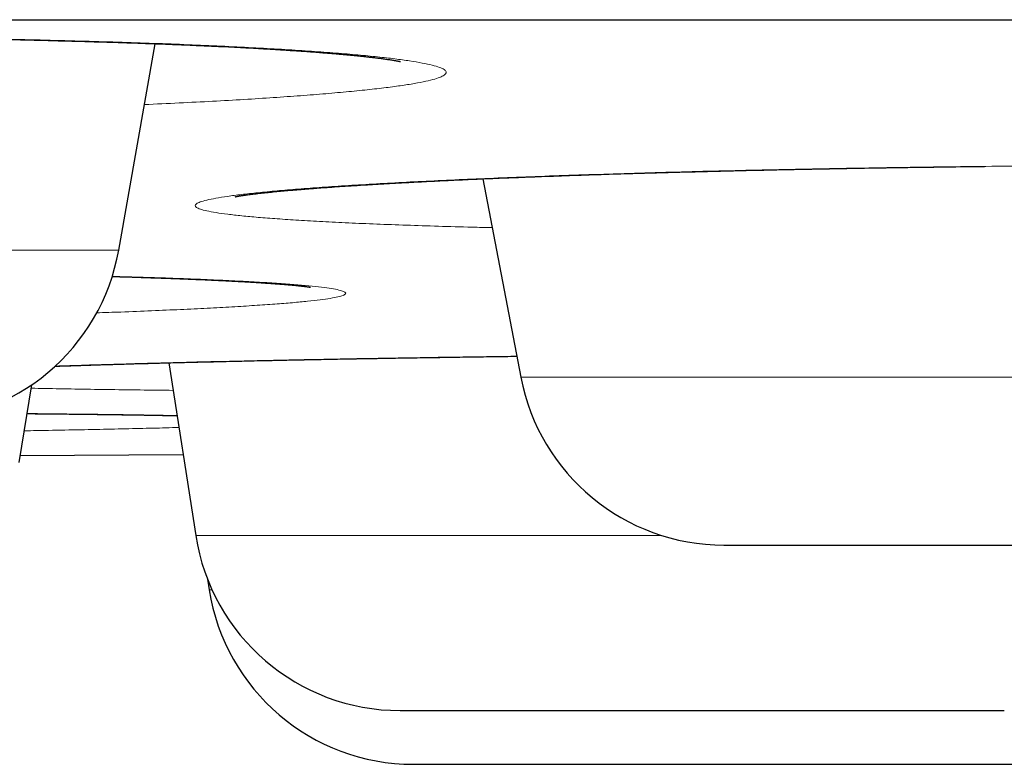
# Model space of a CAD drawing. Header units: millimetres. Extents: x 8 to 482, y 12 to 243.
# Tile 245 of 256: x 439.14 to 441.52, y 184.79 to 186.59. Entities that reach past the tile are written whole.
import ezdxf

# ---------------------------------------------------------------- set-up
doc = ezdxf.new("R2010")
doc.units = ezdxf.units.MM

msp = doc.modelspace()

# ---------------------------------------------------------------- linework, layer by layer
at = {"color": 7, "linetype": 'Continuous', "lineweight": 30}
for p, q in [((439.3825, 186.0288), (439.4705, 186.5276)), ((440.2628, 186.201), (440.3546, 185.7216)), ((439.5039, 185.7562), (439.5686, 185.339)), ((439.1417, 185.515), (439.1724, 185.7029)), ((439.1445, 185.5324), (439.5383, 185.5348)), ((439.5971, 185.2335), (439.6012, 185.2076))]:
    msp.add_line(p, q, dxfattribs=at)
at = {"color": 8, "linetype": 'Continuous', "lineweight": 0}
for p, q in [((436.9368, 186.0288), (439.3825, 186.0288)), ((440.3546, 185.7216), (442.7977, 185.7216)), ((439.5686, 185.339), (440.6946, 185.339)), ((439.6012, 185.2076), (439.6081, 185.2076))]:
    msp.add_line(p, q, dxfattribs=at)
at = {"color": 7, "linetype": 'Continuous', "lineweight": 30}
for centre, start, end in [((438.8901, 186.1156), 270, 350), ((440.8457, 185.8156), 190.8443, 270), ((440.0627, 185.4156), 188.8162, 270), ((440.095, 185.2856), 188.9814, 270)]:
    msp.add_arc(centre, 0.5, start, end, dxfattribs=at)
for points, knots in [([(389.0014, 186.5856), (389.0019, 186.5856), (389.0027, 186.5856), (389.0096, 186.5856), (389.0206, 186.5856), (389.036, 186.5856), (389.0559, 186.5856), (389.0802, 186.5856), (389.1099, 186.5856), (389.1454, 186.5856), (389.1875, 186.5856), (389.2348, 186.5856), (389.2875, 186.5856), (389.3456, 186.5856), (389.409, 186.5856), (389.4778, 186.5856), (389.5518, 186.5856), (389.6313, 186.5856), (389.7156, 186.5856), (389.8046, 186.5856), (389.8981, 186.5856), (389.9967, 186.5856), (390.1008, 186.5856), (390.2105, 186.5856), (390.3259, 186.5856), (390.4464, 186.5856), (390.572, 186.5856), (390.7019, 186.5856), (390.8359, 186.5856), (390.9741, 186.5856), (391.1171, 186.5856), (391.2661, 186.5856), (391.421, 186.5856), (391.5821, 186.5856), (391.7483, 186.5856), (391.9196, 186.5856), (392.096, 186.5856), (392.2775, 186.5856), (392.4582, 186.5856), (392.6376, 186.5856), (392.815, 186.5856), (392.9965, 186.5856), (393.1819, 186.5856), (393.3713, 186.5856), (393.5646, 186.5856), (393.7685, 186.5856), (393.9835, 186.5856), (394.2099, 186.5856), (394.4412, 186.5856), (394.6773, 186.5856), (394.9182, 186.5856), (395.1639, 186.5856), (395.4144, 186.5856), (395.6697, 186.5856), (395.9298, 186.5856), (396.1932, 186.5856), (396.4596, 186.5856), (396.7289, 186.5856), (397.0024, 186.5856), (397.2815, 186.5856), (397.5663, 186.5856), (397.8568, 186.5856), (398.1513, 186.5856), (398.4499, 186.5856), (398.7507, 186.5856), (399.0536, 186.5856), (399.3586, 186.5856), (399.6674, 186.5856), (399.9823, 186.5856), (400.3033, 186.5856), (400.6305, 186.5856), (400.9617, 186.5856), (401.297, 186.5856), (401.6363, 186.5856), (401.9797, 186.5856), (402.3162, 186.5856), (402.6454, 186.5856), (402.9667, 186.5856), (403.2909, 186.5856), (403.618, 186.5856), (403.9481, 186.5856), (404.2811, 186.5856), (404.6282, 186.5856), (404.9898, 186.5856), (405.3662, 186.5856), (405.7462, 186.5856), (406.1297, 186.5856), (406.5167, 186.5856), (406.9073, 186.5856), (407.3014, 186.5856), (407.6991, 186.5856), (408.1003, 186.5856), (408.5026, 186.5856), (408.906, 186.5856), (409.3101, 186.5856), (409.7169, 186.5856), (410.1285, 186.5856), (410.545, 186.5856), (410.9663, 186.5856), (411.39, 186.5856), (411.8161, 186.5856), (412.242, 186.5856), (412.6676, 186.5856), (413.093, 186.5856), (413.5207, 186.5856), (413.9536, 186.5856), (414.3917, 186.5856), (414.8352, 186.5856), (415.281, 186.5856), (415.7292, 186.5856), (416.1799, 186.5856), (416.6328, 186.5856), (417.074, 186.5856), (417.5028, 186.5856), (417.919, 186.5856), (418.3367, 186.5856), (418.7557, 186.5856), (419.1762, 186.5856), (419.5981, 186.5856), (420.0356, 186.5856), (420.4888, 186.5856), (420.9578, 186.5856), (421.4287, 186.5856), (421.9012, 186.5856), (422.3755, 186.5856), (422.8515, 186.5856), (423.3292, 186.5856), (423.8087, 186.5856), (424.2899, 186.5856), (424.77, 186.5856), (425.2488, 186.5856), (425.7261, 186.5856), (426.2043, 186.5856), (426.6858, 186.5856), (427.1706, 186.5856), (427.6586, 186.5856), (428.1469, 186.5856), (428.6357, 186.5856), (429.1218, 186.5856), (429.6054, 186.5856), (430.0865, 186.5856), (430.5678, 186.5856), (431.0528, 186.5856), (431.5414, 186.5856), (432.0336, 186.5856), (432.5262, 186.5856), (433.0192, 186.5856), (433.5125, 186.5856), (434.0061, 186.5856), (434.4847, 186.5856), (434.9479, 186.5856), (435.3957, 186.5856), (435.8431, 186.5856), (436.2903, 186.5856), (436.7372, 186.5856), (437.1838, 186.5856), (437.6451, 186.5856), (438.1208, 186.5856), (438.6112, 186.5856), (439.1011, 186.5856), (439.5908, 186.5856), (440.0801, 186.5856), (440.5691, 186.5856), (441.0577, 186.5856), (441.546, 186.5856), (442.0339, 186.5856), (442.5186, 186.5856), (443.0001, 186.5856), (443.4779, 186.5856), (443.9547, 186.5856), (444.4327, 186.5856), (444.912, 186.5856), (445.3924, 186.5856), (445.8711, 186.5856), (446.3481, 186.5856), (446.8205, 186.5856), (447.2884, 186.5856), (447.7518, 186.5856), (448.2136, 186.5856), (448.6768, 186.5856), (449.1415, 186.5856), (449.6076, 186.5856), (450.0719, 186.5856), (450.5345, 186.5856), (450.9954, 186.5856), (451.4546, 186.5856), (451.8977, 186.5856), (452.3248, 186.5856), (452.7359, 186.5856), (453.1451, 186.5856), (453.5523, 186.5856), (453.9576, 186.5856), (454.361, 186.5856), (454.7757, 186.5856), (455.2017, 186.5856), (455.6386, 186.5856), (456.0731, 186.5856), (456.5053, 186.5856), (456.9352, 186.5856), (457.3627, 186.5856), (457.7878, 186.5856), (458.2105, 186.5856), (458.6309, 186.5856), (459.0465, 186.5856), (459.4572, 186.5856), (459.8629, 186.5856), (460.2657, 186.5856), (460.6675, 186.5856), (461.0683, 186.5856), (461.468, 186.5856), (461.8641, 186.5856), (462.2567, 186.5856), (462.6435, 186.5856), (463.0245, 186.5856), (463.3997, 186.5856), (463.7716, 186.5856), (464.1426, 186.5856), (464.5126, 186.5856), (464.8815, 186.5856), (465.2469, 186.5856), (465.6088, 186.5856), (465.9671, 186.5856), (466.3218, 186.5856), (466.6621, 186.5856), (466.988, 186.5856), (467.3, 186.5856), (467.6086, 186.5856), (467.9138, 186.5856), (468.2158, 186.5856), (468.5144, 186.5856), (468.8196, 186.5856), (469.1309, 186.5856), (469.4479, 186.5856), (469.7608, 186.5856), (470.0698, 186.5856), (470.3747, 186.5856), (470.6756, 186.5856), (470.9725, 186.5856), (471.2654, 186.5856), (471.5543, 186.5856), (471.8374, 186.5856), (472.1149, 186.5856), (472.3866, 186.5856), (472.6541, 186.5856), (472.9185, 186.5856), (473.1798, 186.5856), (473.4379, 186.5856), (473.6912, 186.5856), (473.9396, 186.5856), (474.1819, 186.5856), (474.4179, 186.5856), (474.6479, 186.5856), (474.8733, 186.5856), (475.0955, 186.5856), (475.3145, 186.5856), (475.5302, 186.5856), (475.741, 186.5856), (475.947, 186.5856), (476.1482, 186.5856), (476.3445, 186.5856), (476.5301, 186.5856), (476.7053, 186.5856), (476.8705, 186.5856), (477.0315, 186.5856), (477.1884, 186.5856), (477.341, 186.5856), (477.4895, 186.5856), (477.6386, 186.5856), (477.7878, 186.5856), (477.9366, 186.5856), (478.0804, 186.5856), (478.2191, 186.5856), (478.3527, 186.5856), (478.4812, 186.5856), (478.6047, 186.5856), (478.7231, 186.5856), (478.8364, 186.5856), (478.944, 186.5856), (479.046, 186.5856), (479.1425, 186.5856), (479.2339, 186.5856), (479.3207, 186.5856), (479.4027, 186.5856), (479.4799, 186.5856), (479.5518, 186.5856), (479.6183, 186.5856), (479.6791, 186.5856), (479.7343, 186.5856), (479.784, 186.5856), (479.8285, 186.5856), (479.8682, 186.5856), (479.9029, 186.5856), (479.9324, 186.5856), (479.9565, 186.5856), (479.9753, 186.5856), (479.9887, 186.5856), (479.997, 186.5856), (479.9981, 186.5856), (479.9986, 186.5856)], [0, 0, 0, 0, 0.003135, 0.006267, 0.009399, 0.012529, 0.015659, 0.018788, 0.021917, 0.02536, 0.028802, 0.032246, 0.035691, 0.039138, 0.042588, 0.04604, 0.049495, 0.052953, 0.056415, 0.05982, 0.063229, 0.066635, 0.070037, 0.073497, 0.076954, 0.080407, 0.083858, 0.087306, 0.090691, 0.094074, 0.097456, 0.100837, 0.104287, 0.107736, 0.111187, 0.114638, 0.11809, 0.121544, 0.125, 0.128134, 0.131267, 0.134398, 0.137529, 0.140658, 0.143787, 0.146916, 0.150359, 0.153801, 0.157245, 0.16069, 0.164138, 0.167587, 0.171039, 0.174494, 0.177953, 0.181415, 0.18482, 0.188229, 0.191635, 0.195037, 0.198497, 0.201954, 0.205407, 0.208858, 0.212306, 0.215691, 0.219074, 0.222456, 0.225837, 0.229287, 0.232736, 0.236187, 0.239638, 0.24309, 0.246544, 0.25, 0.253134, 0.256267, 0.259398, 0.262529, 0.265658, 0.268787, 0.271916, 0.275359, 0.278801, 0.282245, 0.28569, 0.289138, 0.292587, 0.296039, 0.299494, 0.302953, 0.306415, 0.30982, 0.313229, 0.316635, 0.320037, 0.323497, 0.326954, 0.330407, 0.333858, 0.337306, 0.340691, 0.344074, 0.347456, 0.350837, 0.354287, 0.357736, 0.361187, 0.364638, 0.36809, 0.371544, 0.375, 0.378134, 0.381267, 0.384398, 0.387529, 0.390658, 0.393787, 0.396916, 0.400359, 0.403801, 0.407245, 0.41069, 0.414138, 0.417587, 0.421039, 0.424494, 0.427953, 0.431415, 0.43482, 0.438229, 0.441635, 0.445037, 0.448497, 0.451954, 0.455407, 0.458858, 0.462306, 0.465691, 0.469074, 0.472456, 0.475837, 0.479287, 0.482736, 0.486187, 0.489638, 0.49309, 0.496544, 0.5, 0.503134, 0.506267, 0.509398, 0.512529, 0.515658, 0.518787, 0.521916, 0.525359, 0.528801, 0.532245, 0.53569, 0.539138, 0.542587, 0.546039, 0.549494, 0.552953, 0.556415, 0.55982, 0.563229, 0.566635, 0.570037, 0.573497, 0.576954, 0.580407, 0.583858, 0.587306, 0.590691, 0.594074, 0.597456, 0.600837, 0.604287, 0.607736, 0.611187, 0.614638, 0.61809, 0.621544, 0.625, 0.628134, 0.631267, 0.634398, 0.637529, 0.640658, 0.643787, 0.646916, 0.650359, 0.653801, 0.657245, 0.66069, 0.664138, 0.667587, 0.671039, 0.674494, 0.677953, 0.681415, 0.68482, 0.688229, 0.691635, 0.695037, 0.698497, 0.701954, 0.705407, 0.708858, 0.712306, 0.715691, 0.719074, 0.722456, 0.725837, 0.729287, 0.732736, 0.736187, 0.739638, 0.74309, 0.746544, 0.75, 0.753134, 0.756267, 0.759398, 0.762529, 0.765658, 0.768787, 0.771916, 0.775359, 0.778801, 0.782245, 0.78569, 0.789138, 0.792587, 0.796039, 0.799494, 0.802953, 0.806415, 0.80982, 0.813229, 0.816635, 0.820037, 0.823497, 0.826954, 0.830407, 0.833858, 0.837306, 0.840691, 0.844074, 0.847456, 0.850837, 0.854287, 0.857736, 0.861187, 0.864638, 0.86809, 0.871544, 0.875, 0.878134, 0.881267, 0.884398, 0.887529, 0.890658, 0.893787, 0.896916, 0.900359, 0.903801, 0.907245, 0.91069, 0.914138, 0.917587, 0.921039, 0.924494, 0.927953, 0.931415, 0.93482, 0.938229, 0.941635, 0.945038, 0.948498, 0.951955, 0.955408, 0.958859, 0.962307, 0.965692, 0.969075, 0.972457, 0.975838, 0.979288, 0.982737, 0.986187, 0.989638, 0.99309, 0.996544, 1, 1, 1, 1]), ([(436.2566, 186.4669), (436.2565, 186.4669), (436.2565, 186.4669), (436.2578, 186.4672), (436.2603, 186.4677), (436.2633, 186.4683), (436.2665, 186.469), (436.27, 186.4696), (436.2741, 186.4703), (436.2789, 186.4711), (436.2846, 186.472), (436.2911, 186.473), (436.3, 186.4744), (436.3119, 186.476), (436.3271, 186.478), (436.343, 186.4799), (436.3591, 186.4817), (436.3755, 186.4835), (436.3927, 186.4852), (436.4112, 186.487), (436.4319, 186.4889), (436.4515, 186.4907), (436.4697, 186.4922), (436.4856, 186.4935), (436.5026, 186.4948), (436.5201, 186.4962), (436.5369, 186.4974), (436.5517, 186.4985), (436.564, 186.4993), (436.5738, 186.5), (436.5816, 186.5006), (436.5888, 186.501), (436.5969, 186.5016), (436.6065, 186.5022), (436.6178, 186.5029), (436.6307, 186.5038), (436.6453, 186.5047), (436.6712, 186.5062), (436.7081, 186.5084), (436.7557, 186.5109), (436.8028, 186.5133), (436.8491, 186.5156), (436.8943, 186.5176), (436.9343, 186.5193), (436.9706, 186.5208), (437.0047, 186.5221), (437.0425, 186.5236), (437.084, 186.5251), (437.1291, 186.5266), (437.1778, 186.5282), (437.2302, 186.5298), (437.2867, 186.5314), (437.3414, 186.5329), (437.3927, 186.5342), (437.4384, 186.5353), (437.4826, 186.5363), (437.5246, 186.5372), (437.5644, 186.538), (437.6019, 186.5387), (437.6409, 186.5394), (437.6806, 186.5401), (437.7203, 186.5407), (437.7552, 186.5413), (437.7911, 186.5418), (437.8309, 186.5424), (437.8774, 186.543), (437.9281, 186.5436), (437.9828, 186.5442), (438.0417, 186.5447), (438.1048, 186.5451), (438.172, 186.5455), (438.2432, 186.5457), (438.3177, 186.5458), (438.3941, 186.5457), (438.4716, 186.5455), (438.55, 186.5452), (438.6289, 186.5447), (438.7083, 186.544), (438.7881, 186.5432), (438.8679, 186.5422), (438.9477, 186.541), (439.0234, 186.5397), (439.0948, 186.5382), (439.1621, 186.5368), (439.2284, 186.5351), (439.2924, 186.5334), (439.3527, 186.5316), (439.4084, 186.5298), (439.4596, 186.528), (439.5065, 186.5262), (439.5493, 186.5245), (439.5881, 186.5228), (439.6232, 186.5212), (439.6547, 186.5197), (439.6829, 186.5182), (439.7086, 186.5169), (439.7322, 186.5155), (439.7498, 186.5145), (439.7623, 186.5137), (439.7713, 186.5132), (439.7819, 186.5125), (439.7944, 186.5117), (439.8086, 186.5108), (439.8246, 186.5097), (439.8417, 186.5085), (439.8591, 186.5072), (439.8756, 186.5059), (439.8907, 186.5047), (439.9051, 186.5035), (439.9186, 186.5024), (439.9311, 186.5012), (439.9422, 186.5002), (439.9517, 186.4993), (439.9598, 186.4984), (439.9667, 186.4977), (439.9738, 186.497), (439.9819, 186.4961), (439.9912, 186.4951), (440.0014, 186.4939), (440.012, 186.4925), (440.0226, 186.4911), (440.0311, 186.4899), (440.0376, 186.489), (440.0423, 186.4882), (440.0465, 186.4875), (440.0501, 186.4869), (440.0529, 186.4864), (440.0552, 186.486), (440.0573, 186.4856), (440.0595, 186.4852), (440.0616, 186.4848), (440.0631, 186.4844), (440.0633, 186.4844), (440.0634, 186.4844)], [0, 0, 0, 0, 0.003405, 0.009198, 0.015, 0.01974, 0.02397, 0.027755, 0.031749, 0.036113, 0.040849, 0.045878, 0.050926, 0.05996, 0.068969, 0.077562, 0.085529, 0.093004, 0.100497, 0.108225, 0.116346, 0.125241, 0.130649, 0.136313, 0.142234, 0.148382, 0.154005, 0.158768, 0.162672, 0.165714, 0.167895, 0.169894, 0.172335, 0.175218, 0.178545, 0.182314, 0.186528, 0.191185, 0.204346, 0.21695, 0.228969, 0.240401, 0.251246, 0.261482, 0.268491, 0.276179, 0.284544, 0.293585, 0.303302, 0.313502, 0.324353, 0.335854, 0.348005, 0.357241, 0.366289, 0.374848, 0.382919, 0.390502, 0.397598, 0.404207, 0.412499, 0.419872, 0.426326, 0.431862, 0.439671, 0.448195, 0.457449, 0.467437, 0.478161, 0.489627, 0.50184, 0.514807, 0.528455, 0.542416, 0.556609, 0.571034, 0.585693, 0.600589, 0.615724, 0.631099, 0.646717, 0.662579, 0.67637, 0.690343, 0.704499, 0.718658, 0.732176, 0.744996, 0.757119, 0.768545, 0.779273, 0.789303, 0.798634, 0.807265, 0.815195, 0.82243, 0.829683, 0.836253, 0.838655, 0.841428, 0.844838, 0.848886, 0.853672, 0.859119, 0.865225, 0.871733, 0.877932, 0.883783, 0.889285, 0.895116, 0.900499, 0.905435, 0.909844, 0.913659, 0.916881, 0.920031, 0.924397, 0.929507, 0.935359, 0.941905, 0.949086, 0.956898, 0.960871, 0.964987, 0.96909, 0.97272, 0.975847, 0.978473, 0.981017, 0.985109, 0.989888, 0.994993, 1, 1, 1, 1]), ([(439.6641, 186.1577), (439.6642, 186.1577), (439.6642, 186.1577), (439.6649, 186.1578), (439.666, 186.158), (439.6676, 186.1584), (439.6699, 186.1588), (439.6728, 186.1593), (439.6758, 186.1598), (439.6787, 186.1602), (439.6812, 186.1606), (439.6836, 186.1609), (439.6863, 186.1613), (439.6897, 186.1618), (439.6943, 186.1624), (439.7002, 186.1632), (439.707, 186.1641), (439.7171, 186.1653), (439.7304, 186.1668), (439.7473, 186.1686), (439.7645, 186.1703), (439.7819, 186.1719), (439.7982, 186.1734), (439.8131, 186.1746), (439.8262, 186.1757), (439.8385, 186.1767), (439.8501, 186.1776), (439.8641, 186.1787), (439.8817, 186.18), (439.9044, 186.1816), (439.9303, 186.1833), (439.9596, 186.1852), (439.9923, 186.1873), (440.028, 186.1894), (440.0686, 186.1916), (440.1143, 186.194), (440.1657, 186.1966), (440.2206, 186.1991), (440.2792, 186.2017), (440.3407, 186.2042), (440.4082, 186.2068), (440.4806, 186.2094), (440.5576, 186.212), (440.6341, 186.2143), (440.7098, 186.2165), (440.7875, 186.2185), (440.868, 186.2205), (440.952, 186.2224), (441.0366, 186.2242), (441.1215, 186.2258), (441.2061, 186.2273), (441.2903, 186.2286), (441.375, 186.2298), (441.4368, 186.2307), (441.4707, 186.231), (441.4756, 186.2311)], [0, 0, 0, 0, 0.0067648, 0.0118589, 0.0176016, 0.0243336, 0.0320581, 0.0406615, 0.0489306, 0.0557326, 0.0610641, 0.0651572, 0.0697895, 0.0753308, 0.08303, 0.0919954, 0.1022081, 0.1126725, 0.1330758, 0.1522599, 0.1702212, 0.1871693, 0.2032453, 0.2152607, 0.2264535, 0.2366303, 0.2457894, 0.2543153, 0.269317, 0.2859149, 0.3041118, 0.3239105, 0.3453119, 0.3677319, 0.3907082, 0.4182173, 0.4464857, 0.4755155, 0.5053103, 0.5358271, 0.5660467, 0.601377, 0.635675, 0.6688288, 0.700841, 0.7317286, 0.7655671, 0.7991156, 0.8323778, 0.8653559, 0.8980513, 0.9298883, 0.9616901, 0.9944043, 1, 1, 1, 1]), ([(439.3666, 185.9649), (439.3748, 185.9646), (439.3939, 185.9641), (439.4251, 185.9631), (439.4594, 185.962), (439.4929, 185.9609), (439.5231, 185.9598), (439.5501, 185.9587), (439.5727, 185.9578), (439.5913, 185.957), (439.6066, 185.9563), (439.6204, 185.9557), (439.6329, 185.9551), (439.6446, 185.9545), (439.6562, 185.9539), (439.6683, 185.9532), (439.6812, 185.9525), (439.6947, 185.9518), (439.7084, 185.951), (439.7212, 185.9502), (439.7324, 185.9494), (439.7419, 185.9488), (439.7503, 185.9482), (439.7587, 185.9476), (439.7674, 185.947), (439.7765, 185.9463), (439.7873, 185.9454), (439.7991, 185.9443), (439.8114, 185.9432), (439.8206, 185.9422), (439.8272, 185.9415), (439.8314, 185.941), (439.835, 185.9406), (439.8379, 185.9402), (439.8401, 185.9399), (439.842, 185.9396), (439.8435, 185.9394), (439.8447, 185.9392), (439.8457, 185.9391), (439.8464, 185.939), (439.8463, 185.939), (439.8463, 185.939)], [0, 0, 0, 0, 0.030167, 0.070516, 0.119134, 0.164695, 0.207201, 0.246646, 0.283032, 0.309476, 0.334032, 0.3567, 0.377481, 0.397179, 0.417007, 0.438974, 0.463079, 0.489322, 0.517599, 0.544815, 0.569528, 0.589981, 0.608554, 0.628368, 0.650425, 0.674723, 0.701143, 0.740764, 0.782325, 0.825811, 0.846965, 0.867029, 0.884936, 0.900692, 0.914301, 0.92696, 0.93856, 0.953122, 0.97083, 0.989819, 1, 1, 1, 1]), ([(439.2285, 185.7479), (439.2325, 185.7481), (439.2413, 185.7484), (439.2541, 185.7488), (439.2655, 185.7492), (439.2743, 185.7495), (439.2824, 185.7497), (439.2918, 185.75), (439.3043, 185.7505), (439.3201, 185.751), (439.3397, 185.7516), (439.3628, 185.7523), (439.3895, 185.7531), (439.42, 185.7539), (439.4562, 185.755), (439.4969, 185.7561), (439.5406, 185.7572), (439.584, 185.7583), (439.6327, 185.7594), (439.6866, 185.7607), (439.7453, 185.762), (439.8023, 185.7631), (439.8573, 185.7642), (439.9107, 185.7653), (439.9625, 185.7662), (440.0137, 185.7671), (440.0651, 185.768), (440.118, 185.7688), (440.1726, 185.7696), (440.2288, 185.7705), (440.2863, 185.7713), (440.3254, 185.7718), (440.345, 185.772)], [0, 0, 0, 0, 0.0144386, 0.031748, 0.0450458, 0.0543309, 0.0621695, 0.0727841, 0.0862366, 0.1042694, 0.1257218, 0.1505938, 0.1788848, 0.2105939, 0.2457194, 0.2893336, 0.3317148, 0.3727903, 0.412559, 0.4671024, 0.5189798, 0.5681943, 0.6147506, 0.658654, 0.7014629, 0.7418978, 0.7827783, 0.8245598, 0.867246, 0.9108407, 0.9553474, 1, 1, 1, 1]), ([(439.161, 185.6334), (439.1659, 185.6333), (439.1836, 185.6332), (439.214, 185.6329), (439.2533, 185.6325), (439.2942, 185.632), (439.3366, 185.6315), (439.3801, 185.6309), (439.4184, 185.6304), (439.4507, 185.6299), (439.4762, 185.6294), (439.4991, 185.629), (439.5147, 185.6287), (439.5225, 185.6286), (439.5237, 185.6286)], [0, 0, 0, 0, 0.034228, 0.122953, 0.2193, 0.323264, 0.434836, 0.554013, 0.680792, 0.764941, 0.84508, 0.919145, 0.98714, 1, 1, 1, 1]), ([(440.8458, 185.3156), (440.8457, 185.3156), (440.8454, 185.3156), (440.8468, 185.3156), (440.8502, 185.3156), (440.8559, 185.3156), (440.8647, 185.3156), (440.8777, 185.3156), (440.8959, 185.3156), (440.9179, 185.3156), (440.9438, 185.3156), (440.9688, 185.3156), (440.9913, 185.3156), (441.0097, 185.3156), (441.029, 185.3156), (441.0492, 185.3156), (441.0748, 185.3156), (441.1067, 185.3156), (441.1459, 185.3156), (441.1873, 185.3156), (441.2306, 185.3156), (441.2752, 185.3156), (441.321, 185.3156), (441.368, 185.3156), (441.4161, 185.3156), (441.4617, 185.3156), (441.5044, 185.3156), (441.5437, 185.3156), (441.583, 185.3156), (441.6221, 185.3156), (441.6611, 185.3156), (441.7001, 185.3156), (441.7258, 185.3156), (441.7387, 185.3156)], [0, 0, 0, 0, 0.005299, 0.035122, 0.064955, 0.094888, 0.125007, 0.16737, 0.209307, 0.251058, 0.292866, 0.334971, 0.358029, 0.380917, 0.403674, 0.426338, 0.448946, 0.486605, 0.524398, 0.562501, 0.600829, 0.638758, 0.676462, 0.714121, 0.751913, 0.790016, 0.820281, 0.850312, 0.880195, 0.910017, 0.939867, 0.969832, 1, 1, 1, 1]), ([(440.063, 184.9156), (440.0629, 184.9156), (440.0628, 184.9156), (440.0647, 184.9156), (440.0688, 184.9156), (440.0751, 184.9156), (440.0834, 184.9156), (440.0939, 184.9156), (440.1082, 184.9156), (440.127, 184.9156), (440.1515, 184.9156), (440.1797, 184.9156), (440.2113, 184.9156), (440.2411, 184.9156), (440.2673, 184.9156), (440.2885, 184.9156), (440.3105, 184.9156), (440.3332, 184.9156), (440.3618, 184.9156), (440.3971, 184.9156), (440.4398, 184.9156), (440.4843, 184.9156), (440.5303, 184.9156), (440.5774, 184.9156), (440.6252, 184.9156), (440.6738, 184.9156), (440.723, 184.9156), (440.7694, 184.9156), (440.8124, 184.9156), (440.8518, 184.9156), (440.8908, 184.9156), (440.9294, 184.9156), (440.9677, 184.9156), (441.0057, 184.9156), (441.0305, 184.9156), (441.043, 184.9156)], [0, 0, 0, 0, 0.01382, 0.041932, 0.06989, 0.097776, 0.125672, 0.153661, 0.181825, 0.221437, 0.260651, 0.299691, 0.338783, 0.378155, 0.399715, 0.421117, 0.442397, 0.463589, 0.484729, 0.519942, 0.555281, 0.59091, 0.626749, 0.662215, 0.697471, 0.732684, 0.768023, 0.803652, 0.831951, 0.860032, 0.887974, 0.91586, 0.943771, 0.971791, 1, 1, 1, 1]), ([(441.043, 184.9156), (441.0602, 184.9156), (441.0946, 184.9156), (441.1438, 184.9156), (441.191, 184.9156), (441.236, 184.9156), (441.2721, 184.9156), (441.3004, 184.9156), (441.3216, 184.9156), (441.3418, 184.9156), (441.3611, 184.9156), (441.3833, 184.9156), (441.4077, 184.9156), (441.4332, 184.9156), (441.4557, 184.9156), (441.4753, 184.9156), (441.4917, 184.9156), (441.5048, 184.9156), (441.5145, 184.9156), (441.5208, 184.9156), (441.5235, 184.9156), (441.5234, 184.9156), (441.5234, 184.9156)], [0, 0, 0, 0, 0.062155, 0.123729, 0.185078, 0.246559, 0.308528, 0.342408, 0.37604, 0.40948, 0.442782, 0.476003, 0.531338, 0.58687, 0.642859, 0.699179, 0.754911, 0.810314, 0.865649, 0.921181, 0.97717, 1, 1, 1, 1]), ([(440.095, 184.7856), (440.095, 184.7856), (440.0947, 184.7856), (440.0967, 184.7856), (440.1022, 184.7856), (440.1112, 184.7856), (440.1235, 184.7856), (440.1389, 184.7856), (440.1575, 184.7856), (440.1792, 184.7856), (440.2039, 184.7856), (440.2298, 184.7856), (440.2558, 184.7856), (440.2813, 184.7856), (440.3083, 184.7856), (440.3367, 184.7856), (440.3665, 184.7856), (440.3978, 184.7856), (440.4348, 184.7856), (440.4779, 184.7856), (440.5274, 184.7856), (440.5783, 184.7856), (440.6307, 184.7856), (440.6763, 184.7856), (440.7142, 184.7856), (440.7439, 184.7856), (440.7737, 184.7856), (440.8034, 184.7856), (440.8396, 184.7856), (440.8825, 184.7856), (440.9318, 184.7856), (440.981, 184.7856), (441.0295, 184.7856), (441.0769, 184.7856), (441.1228, 184.7856), (441.1673, 184.7856), (441.2104, 184.7856), (441.249, 184.7856), (441.2833, 184.7856), (441.3134, 184.7856), (441.3419, 184.7856), (441.3689, 184.7856), (441.3943, 184.7856), (441.4181, 184.7856), (441.4433, 184.7856), (441.4688, 184.7856), (441.4932, 184.7856), (441.5137, 184.7856), (441.5303, 184.7856), (441.541, 184.7856), (441.5476, 184.7856), (441.5516, 184.7856), (441.5544, 184.7856), (441.5559, 184.7856), (441.556, 184.7856), (441.556, 184.7856)], [0, 0, 0, 0, 0.003295, 0.024815, 0.04641, 0.068184, 0.090086, 0.111759, 0.133305, 0.154824, 0.17642, 0.198193, 0.215517, 0.232696, 0.249782, 0.266823, 0.283871, 0.300975, 0.318187, 0.342394, 0.366358, 0.390216, 0.414106, 0.438166, 0.451342, 0.464421, 0.477425, 0.490376, 0.503295, 0.524815, 0.54641, 0.568184, 0.590086, 0.611759, 0.633305, 0.654824, 0.67642, 0.698193, 0.715517, 0.732696, 0.749782, 0.766823, 0.783871, 0.800975, 0.818187, 0.842394, 0.866358, 0.890216, 0.914106, 0.938166, 0.951342, 0.964421, 0.977425, 0.990376, 1, 1, 1, 1])]:
    msp.add_open_spline(points, degree=3, knots=knots, dxfattribs=at)
at = {"color": 8, "linetype": 'Continuous', "lineweight": 0}
for points, knots in [([(436.8769, 186.3686), (436.8659, 186.369), (436.8258, 186.3704), (436.7607, 186.373), (436.6816, 186.3765), (436.6071, 186.3803), (436.5372, 186.3842), (436.4727, 186.3884), (436.4138, 186.3927), (436.3605, 186.3972), (436.3129, 186.4019), (436.2709, 186.4067), (436.2346, 186.4117), (436.2043, 186.4168), (436.1803, 186.422), (436.1626, 186.4273), (436.1513, 186.4326), (436.1462, 186.438), (436.1476, 186.4434), (436.1552, 186.4489), (436.1689, 186.4543), (436.1888, 186.4597), (436.2149, 186.4651), (436.2472, 186.4704), (436.2856, 186.4757), (436.3302, 186.4809), (436.3805, 186.486), (436.4363, 186.491), (436.4972, 186.4958), (436.5631, 186.5005), (436.6341, 186.505), (436.71, 186.5093), (436.7911, 186.5135), (436.8767, 186.5175), (436.9662, 186.5213), (437.059, 186.5248), (437.1549, 186.5281), (437.2538, 186.5311), (437.3557, 186.5338), (437.4607, 186.5363), (437.5684, 186.5386), (437.6781, 186.5405), (437.789, 186.5422), (437.9004, 186.5436), (438.0125, 186.5446), (438.1252, 186.5454), (438.2385, 186.5458), (438.352, 186.546), (438.4648, 186.5458), (438.5761, 186.5454), (438.6858, 186.5446), (438.7937, 186.5436), (438.8998, 186.5422), (439.0042, 186.5405), (439.1062, 186.5386), (439.2051, 186.5363), (439.3001, 186.5338), (439.3912, 186.5311), (439.4782, 186.5281), (439.5612, 186.5248), (439.6402, 186.5213), (439.715, 186.5175), (439.7849, 186.5135), (439.8494, 186.5094), (439.9082, 186.505), (439.9614, 186.5005), (440.0089, 186.4958), (440.0508, 186.491), (440.0869, 186.486), (440.1171, 186.4809), (440.1411, 186.4757), (440.1588, 186.4704), (440.1701, 186.4651), (440.175, 186.4598), (440.1736, 186.4543), (440.1658, 186.4489), (440.1519, 186.4434), (440.1318, 186.438), (440.1056, 186.4326), (440.0733, 186.4273), (440.0349, 186.422), (439.9903, 186.4168), (439.9399, 186.4117), (439.8841, 186.4067), (439.823, 186.4019), (439.757, 186.3972), (439.686, 186.3927), (439.6099, 186.3884), (439.5297, 186.3843), (439.4728, 186.3817), (439.4445, 186.3804)], [0, 0, 0, 0, 0.0042662, 0.0156502, 0.027082, 0.0385978, 0.0501397, 0.06159, 0.0729845, 0.0843596, 0.0957518, 0.1071975, 0.1187326, 0.1302456, 0.1416766, 0.1530615, 0.1644366, 0.1758385, 0.1873034, 0.1988668, 0.2103595, 0.221776, 0.2331526, 0.2445256, 0.2559316, 0.2674068, 0.2789868, 0.2904879, 0.3019085, 0.3132848, 0.3246534, 0.336051, 0.3475143, 0.3590788, 0.3706154, 0.3820591, 0.3934462, 0.4048134, 0.4161974, 0.4276351, 0.4391627, 0.4507332, 0.4622084, 0.4736243, 0.4850177, 0.4964255, 0.5078843, 0.5194305, 0.5309549, 0.5423993, 0.5538, 0.5651939, 0.5766178, 0.5881083, 0.5997014, 0.6112067, 0.6226296, 0.6340065, 0.645374, 0.6567692, 0.6682286, 0.6797883, 0.6913305, 0.7027788, 0.7141692, 0.7255382, 0.7369224, 0.7483587, 0.7598829, 0.771441, 0.7829015, 0.7943002, 0.8056734, 0.8170576, 0.8284892, 0.8400042, 0.8515455, 0.8629954, 0.8743898, 0.8857647, 0.8971568, 0.9086023, 0.920137, 0.9316498, 0.9430805, 0.9544649, 0.9658396, 0.977241, 0.9887055, 1, 1, 1, 1]), ([(440.2854, 186.0829), (440.2692, 186.0833), (440.2241, 186.0843), (440.1549, 186.0863), (440.0776, 186.0888), (440.0053, 186.0915), (439.9375, 186.0944), (439.8747, 186.0975), (439.817, 186.1008), (439.7651, 186.1042), (439.7191, 186.1078), (439.679, 186.1115), (439.645, 186.1153), (439.6169, 186.1193), (439.5948, 186.1234), (439.5789, 186.1276), (439.5693, 186.1319), (439.566, 186.1362), (439.5692, 186.1406), (439.5787, 186.1451), (439.5945, 186.1495), (439.6166, 186.154), (439.6447, 186.1586), (439.6787, 186.163), (439.7187, 186.1674), (439.7644, 186.1718), (439.8161, 186.1762), (439.8737, 186.1804), (439.9367, 186.1847), (440.0047, 186.1888), (440.0772, 186.1928), (440.1542, 186.1966), (440.2356, 186.2003), (440.3216, 186.2039), (440.412, 186.2074), (440.5064, 186.2106), (440.6041, 186.2137), (440.7043, 186.2167), (440.8069, 186.2194), (440.9117, 186.2218), (441.0187, 186.2241), (441.1281, 186.2262), (441.2394, 186.228), (441.3519, 186.2296), (441.4648, 186.231), (441.5775, 186.2321), (441.6899, 186.233), (441.8021, 186.2336), (441.9141, 186.234), (442.0254, 186.2341), (442.1353, 186.234), (442.243, 186.2336), (442.3482, 186.233), (442.4509, 186.2321), (442.551, 186.231), (442.6486, 186.2296), (442.7431, 186.228), (442.8338, 186.2262), (442.92, 186.2241), (443.0017, 186.2218), (443.0787, 186.2194), (443.1511, 186.2167), (443.219, 186.2138), (443.2819, 186.2106), (443.3396, 186.2074), (443.3915, 186.2039), (443.4375, 186.2004), (443.4774, 186.1966), (443.5114, 186.1928), (443.5393, 186.1888), (443.5613, 186.1847), (443.5771, 186.1805), (443.5867, 186.1762), (443.5898, 186.1718), (443.5867, 186.1675), (443.5771, 186.163), (443.5612, 186.1586), (443.5389, 186.1541), (443.5106, 186.1495), (443.4764, 186.1451), (443.4363, 186.1406), (443.3905, 186.1363), (443.3388, 186.1319), (443.2813, 186.1276), (443.2183, 186.1234), (443.1503, 186.1193), (443.0777, 186.1153), (443.0004, 186.1115), (442.9316, 186.1083), (442.8871, 186.1065), (442.8713, 186.1058)], [0, 0, 0, 0, 0.006428, 0.01786, 0.029267, 0.040685, 0.052151, 0.063701, 0.075278, 0.086763, 0.098192, 0.109602, 0.121028, 0.132508, 0.144077, 0.155625, 0.167091, 0.17851, 0.189919, 0.201355, 0.212855, 0.224453, 0.23598, 0.247431, 0.258841, 0.270249, 0.281689, 0.293199, 0.304815, 0.31635, 0.327805, 0.339215, 0.350618, 0.36205, 0.373548, 0.385149, 0.396719, 0.408197, 0.419619, 0.43102, 0.442439, 0.453911, 0.465474, 0.477079, 0.488589, 0.500039, 0.511467, 0.52291, 0.534403, 0.545984, 0.557544, 0.569023, 0.580458, 0.591886, 0.603344, 0.614869, 0.626497, 0.638037, 0.649495, 0.660906, 0.672308, 0.683738, 0.695231, 0.706825, 0.718403, 0.729886, 0.741311, 0.752714, 0.764132, 0.775602, 0.787161, 0.798754, 0.810249, 0.821682, 0.83309, 0.844508, 0.855974, 0.867523, 0.8791, 0.890584, 0.902013, 0.913422, 0.924848, 0.936328, 0.947898, 0.959445, 0.97091, 0.982329, 0.993738, 1, 1, 1, 1]), ([(439.3667, 185.9652), (439.3697, 185.9651), (439.3994, 185.9643), (439.4517, 185.9627), (439.523, 185.9603), (439.589, 185.9577), (439.6496, 185.9549), (439.7045, 185.9521), (439.7536, 185.9492), (439.797, 185.9461), (439.8346, 185.943), (439.8664, 185.9397), (439.8921, 185.9364), (439.9116, 185.933), (439.9247, 185.9296), (439.9314, 185.9262), (439.9318, 185.9227), (439.9258, 185.9191), (439.9135, 185.9156), (439.8951, 185.912), (439.8706, 185.9085), (439.84, 185.905), (439.8034, 185.9015), (439.7606, 185.8981), (439.7117, 185.8947), (439.6572, 185.8914), (439.5974, 185.8881), (439.5326, 185.885), (439.4629, 185.8819), (439.3952, 185.8792), (439.3487, 185.8776), (439.3288, 185.8769)], [0, 0, 0, 0, 0.00403, 0.039889, 0.076011, 0.11222, 0.148142, 0.183887, 0.219571, 0.255308, 0.291212, 0.327396, 0.363513, 0.399372, 0.435086, 0.47077, 0.506539, 0.542505, 0.578781, 0.614832, 0.650645, 0.686332, 0.72201, 0.757792, 0.793792, 0.830123, 0.866201, 0.902027, 0.937714, 0.973378, 1, 1, 1, 1]), ([(439.2288, 185.7482), (439.2316, 185.7483), (439.2576, 185.7492), (439.3114, 185.7509), (439.3898, 185.7533), (439.4728, 185.7556), (439.5595, 185.7579), (439.6501, 185.76), (439.7445, 185.7621), (439.8428, 185.7641), (439.9443, 185.766), (440.0482, 185.7678), (440.154, 185.7694), (440.2529, 185.7709), (440.3171, 185.7717), (440.345, 185.7721)], [0, 0, 0, 0, 0.010526, 0.095301, 0.179895, 0.263889, 0.347547, 0.431138, 0.514931, 0.599192, 0.684184, 0.768634, 0.852525, 0.936123, 1, 1, 1, 1]), ([(439.5142, 185.6896), (439.4874, 185.6899), (439.4317, 185.6905), (439.3524, 185.6915), (439.276, 185.6927), (439.2154, 185.6938), (439.1823, 185.6945), (439.171, 185.6948)], [0, 0, 0, 0, 0.210334, 0.436477, 0.66099, 0.884586, 1, 1, 1, 1]), ([(439.161, 185.6335), (439.1834, 185.6333), (439.2331, 185.6328), (439.3049, 185.632), (439.3771, 185.6311), (439.4438, 185.6301), (439.4927, 185.6293), (439.5176, 185.6288), (439.5237, 185.6287)], [0, 0, 0, 0, 0.15863, 0.353039, 0.547003, 0.741147, 0.936094, 1, 1, 1, 1]), ([(439.5282, 185.5999), (439.5176, 185.5996), (439.488, 185.5987), (439.4332, 185.5974), (439.3647, 185.5958), (439.291, 185.5943), (439.2211, 185.593), (439.1739, 185.5922), (439.1542, 185.5918)], [0, 0, 0, 0, 0.105215, 0.295044, 0.486615, 0.676843, 0.865743, 1, 1, 1, 1])]:
    msp.add_open_spline(points, degree=3, knots=knots, dxfattribs=at)

doc.saveas('drawing.dxf')
